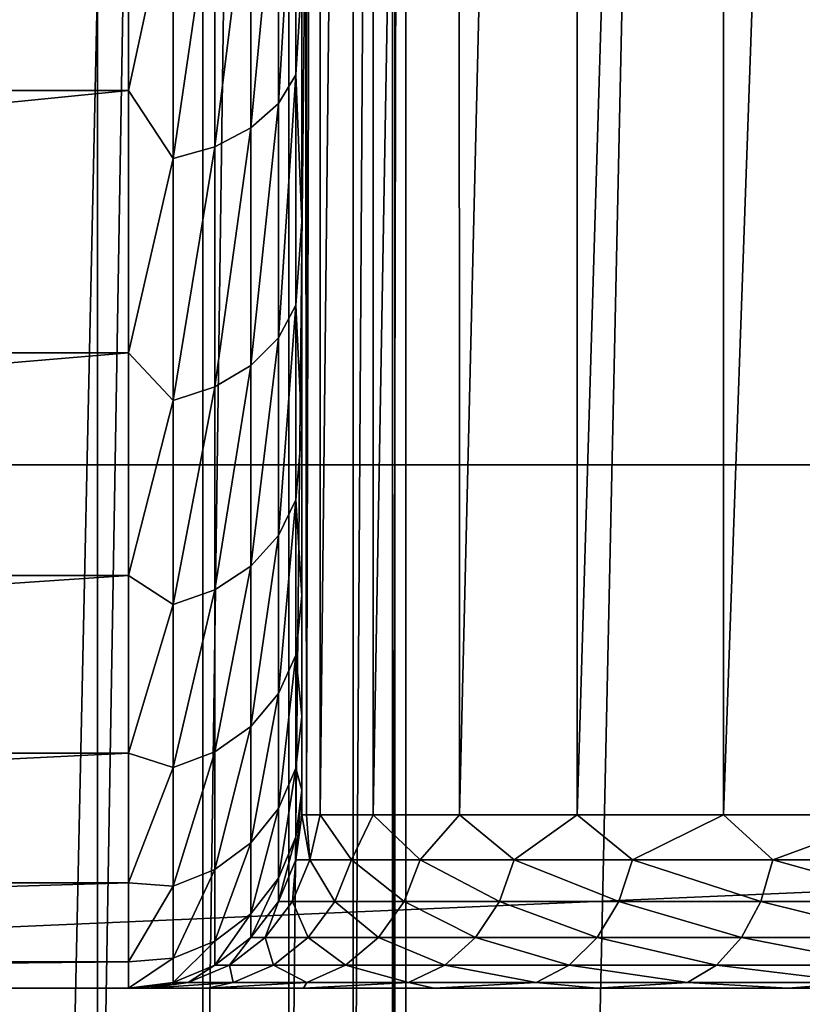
# Model space of a CAD drawing. Header units: millimetres. Extents: x -35 to 35, y -25 to 51.
# Tile 65 of 121: x 3.5 to 5.7, y 8.5 to 11.3. Entities that reach past the tile are written whole.
import ezdxf

# ---------------------------------------------------------------- set-up
doc = ezdxf.new("R2010")
doc.units = ezdxf.units.MM
doc.header["$LTSCALE"] = 65.185185
for name, color, linetype in [('103', 7, 'CONTINUOUS'), ('106', 7, 'CONTINUOUS'), ('129', 7, 'CONTINUOUS'), ('16', 7, 'CONTINUOUS'), ('17', 7, 'CONTINUOUS'), ('18', 7, 'CONTINUOUS'), ('3', 7, 'CONTINUOUS'), ('30', 7, 'CONTINUOUS'), ('31', 7, 'CONTINUOUS'), ('5', 7, 'CONTINUOUS'), ('7', 7, 'CONTINUOUS'), ('8', 7, 'CONTINUOUS'), ('96', 7, 'CONTINUOUS'), ('97', 7, 'CONTINUOUS')]:
    doc.layers.add(name, color=color, linetype=linetype)

msp = doc.modelspace()

# ---------------------------------------------------------------- linework, layer by layer
at = {"layer": '103', "linetype": 'Continuous'}
for points in [[(4.6, 25, -15.1), (4.6, 25, -30.8929), (4.6, 7, -15.1), (4.6, 25, -15.1)], [(4.6, 25, -30.8929), (4.6, 24.983, -31.0223), (4.6, 7, -15.1), (4.6, 25, -30.8929)], [(4.6, 24.983, -31.0223), (4.6, 24.933, -31.1429), (4.6, 7, -15.1), (4.6, 24.983, -31.0223)], [(4.6, 24.933, -31.1429), (4.6, 24.8536, -31.2464), (4.6, 7, -15.1), (4.6, 24.933, -31.1429)], [(4.6, 24.8536, -31.2464), (4.6, 23.1464, -32.9536), (4.6, 7, -15.1), (4.6, 24.8536, -31.2464)], [(4.6, 7, -15.1), (4.6, 23.1464, -32.9536), (4.6, 23.0429, -33.033), (4.6, 7, -15.1)], [(4.6, 22.9223, -33.083), (4.6, 7, -15.1), (4.6, 23.0429, -33.033), (4.6, 22.9223, -33.083)], [(4.6, 22.7929, -33.1), (4.6, 7, -15.1), (4.6, 22.9223, -33.083), (4.6, 22.7929, -33.1)], [(4.6, 22.7929, -33.1), (4.6, 7, -33.1), (4.6, 7, -15.1), (4.6, 22.7929, -33.1)]]:
    msp.add_3dface(points, dxfattribs=at)
at = {"layer": '106', "linetype": 'Continuous'}
for points in [[(3.7111, 25, -13.4371), (3.7111, 7, -13.4371), (3.3654, 7, -13.2522), (3.7111, 25, -13.4371)], [(3.3654, 25, -13.2522), (3.7111, 25, -13.4371), (3.3654, 7, -13.2522), (3.3654, 25, -13.2522)], [(4.0142, 25, -13.6858), (4.0142, 7, -13.6858), (3.7111, 7, -13.4371), (4.0142, 25, -13.6858)], [(3.7111, 25, -13.4371), (4.0142, 25, -13.6858), (3.7111, 7, -13.4371), (3.7111, 25, -13.4371)], [(4.2629, 25, -13.9889), (4.2629, 7, -13.9889), (4.0142, 7, -13.6858), (4.2629, 25, -13.9889)], [(4.0142, 25, -13.6858), (4.2629, 25, -13.9889), (4.0142, 7, -13.6858), (4.0142, 25, -13.6858)], [(4.4478, 25, -14.3346), (4.4478, 7, -14.3346), (4.2629, 7, -13.9889), (4.4478, 25, -14.3346)], [(4.2629, 25, -13.9889), (4.4478, 25, -14.3346), (4.2629, 7, -13.9889), (4.2629, 25, -13.9889)], [(4.5616, 25, -14.7098), (4.5616, 7, -14.7098), (4.4478, 7, -14.3346), (4.5616, 25, -14.7098)], [(4.4478, 25, -14.3346), (4.5616, 25, -14.7098), (4.4478, 7, -14.3346), (4.4478, 25, -14.3346)], [(4.6, 25, -15.1), (4.6, 7, -15.1), (4.5616, 7, -14.7098), (4.6, 25, -15.1)], [(4.5616, 25, -14.7098), (4.6, 25, -15.1), (4.5616, 7, -14.7098), (4.5616, 25, -14.7098)]]:
    msp.add_3dface(points, dxfattribs=at)
at = {"layer": '129', "color": 250, "linetype": 'Continuous', "true_color": 0x1c1c1c}
for points in [[(23.3, 22.5, 72.991), (-23.3, -22.5, 72.991), (23.3, -22.5, 72.991), (23.3, 22.5, 72.991)], [(-23.3, 22.5, 72.991), (-23.3, -22.5, 72.991), (23.3, 22.5, 72.991), (-23.3, 22.5, 72.991)]]:
    msp.add_3dface(points, dxfattribs=at)
at = {"layer": '16', "color": 252, "linetype": 'Continuous', "true_color": 0x96918c}
for points in [[(3.8, 11.9452, -19.2906), (3.8, 11.0885, -19.9319), (3.9289, 11.6846, -19.4865), (3.8, 11.9452, -19.2906)], [(4.2329, 11.819, -19.6769), (4.2329, 11.0514, -20.3014), (4.283, 11.8886, -19.7755), (4.2329, 11.819, -19.6769)], [(4.283, 11.8886, -19.7755), (4.2329, 11.0514, -20.3014), (4.283, 11.1338, -20.3896), (4.283, 11.8886, -19.7755)], [(4.3, 11.4158, -20.3099), (4.283, 11.8886, -19.7755), (4.283, 11.1338, -20.3896), (4.3, 11.4158, -20.3099)], [(4.1534, 11.7592, -19.5922), (4.1534, 10.9807, -20.2256), (4.2329, 11.819, -19.6769), (4.1534, 11.7592, -19.5922)], [(4.2329, 11.819, -19.6769), (4.1534, 10.9807, -20.2256), (4.2329, 11.0514, -20.3014), (4.2329, 11.819, -19.6769)], [(4.1534, 11.7592, -19.5922), (4.0497, 10.9264, -20.1675), (4.1534, 10.9807, -20.2256), (4.1534, 11.7592, -19.5922)], [(4.0497, 11.7134, -19.5273), (4.0497, 10.9264, -20.1675), (4.1534, 11.7592, -19.5922), (4.0497, 11.7134, -19.5273)], [(4.0497, 11.7134, -19.5273), (3.9289, 10.8924, -20.1311), (4.0497, 10.9264, -20.1675), (4.0497, 11.7134, -19.5273)], [(3.9289, 11.6846, -19.4865), (3.9289, 10.8924, -20.1311), (4.0497, 11.7134, -19.5273), (3.9289, 11.6846, -19.4865)], [(3.9289, 11.6846, -19.4865), (3.8, 11.0885, -19.9319), (3.9289, 10.8924, -20.1311), (3.9289, 11.6846, -19.4865)], [(4.3, 10.7096, -21.0162), (4.3, 11.4158, -20.3099), (4.283, 11.1338, -20.3896), (4.3, 10.7096, -21.0162)], [(4.2329, 11.0514, -20.3014), (4.2329, 10.376, -21.0245), (4.283, 11.1338, -20.3896), (4.2329, 11.0514, -20.3014)], [(4.283, 11.1338, -20.3896), (4.2329, 10.376, -21.0245), (4.283, 10.4696, -21.1007), (4.283, 11.1338, -20.3896)], [(4.3, 10.7096, -21.0162), (4.283, 11.1338, -20.3896), (4.283, 10.4696, -21.1007), (4.3, 10.7096, -21.0162)], [(3.8, 11.0885, -19.9319), (3.8, 10.3319, -20.6885), (3.9289, 10.8924, -20.1311), (3.8, 11.0885, -19.9319)], [(4.2329, 11.0514, -20.3014), (4.1534, 10.2956, -20.9591), (4.2329, 10.376, -21.0245), (4.2329, 11.0514, -20.3014)], [(4.1534, 10.9807, -20.2256), (4.1534, 10.2956, -20.9591), (4.2329, 11.0514, -20.3014), (4.1534, 10.9807, -20.2256)], [(4.1534, 10.9807, -20.2256), (4.0497, 10.234, -20.909), (4.1534, 10.2956, -20.9591), (4.1534, 10.9807, -20.2256)], [(4.0497, 10.9264, -20.1675), (4.0497, 10.234, -20.909), (4.1534, 10.9807, -20.2256), (4.0497, 10.9264, -20.1675)], [(4.0497, 10.9264, -20.1675), (3.9289, 10.1953, -20.8775), (4.0497, 10.234, -20.909), (4.0497, 10.9264, -20.1675)], [(3.9289, 10.8924, -20.1311), (3.9289, 10.1953, -20.8775), (4.0497, 10.9264, -20.1675), (3.9289, 10.8924, -20.1311)], [(3.9289, 10.8924, -20.1311), (3.8, 10.3319, -20.6885), (3.9289, 10.1953, -20.8775), (3.9289, 10.8924, -20.1311)], [(4.3, 10.1111, -21.8158), (4.3, 10.7096, -21.0162), (4.283, 10.4696, -21.1007), (4.3, 10.1111, -21.8158)], [(4.283, 10.4696, -21.1007), (4.2329, 9.8054, -21.833), (4.283, 9.9085, -21.8957), (4.283, 10.4696, -21.1007)], [(4.2329, 10.376, -21.0245), (4.2329, 9.8054, -21.833), (4.283, 10.4696, -21.1007), (4.2329, 10.376, -21.0245)], [(4.3, 10.1111, -21.8158), (4.283, 10.4696, -21.1007), (4.283, 9.9085, -21.8957), (4.3, 10.1111, -21.8158)], [(4.2329, 10.376, -21.0245), (4.1534, 9.7168, -21.7791), (4.2329, 9.8054, -21.833), (4.2329, 10.376, -21.0245)], [(4.1534, 10.2956, -20.9591), (4.1534, 9.7168, -21.7791), (4.2329, 10.376, -21.0245), (4.1534, 10.2956, -20.9591)], [(3.8, 10.3319, -20.6885), (3.8, 9.6906, -21.5452), (3.9289, 10.1953, -20.8775), (3.8, 10.3319, -20.6885)], [(4.1534, 10.2956, -20.9591), (4.0497, 9.6489, -21.7378), (4.1534, 9.7168, -21.7791), (4.1534, 10.2956, -20.9591)], [(4.0497, 10.234, -20.909), (4.0497, 9.6489, -21.7378), (4.1534, 10.2956, -20.9591), (4.0497, 10.234, -20.909)], [(4.0497, 10.234, -20.909), (3.9289, 9.6063, -21.7119), (4.0497, 9.6489, -21.7378), (4.0497, 10.234, -20.909)], [(3.9289, 10.1953, -20.8775), (3.9289, 9.6063, -21.7119), (4.0497, 10.234, -20.909), (3.9289, 10.1953, -20.8775)], [(3.9289, 10.1953, -20.8775), (3.8, 9.6906, -21.5452), (3.9289, 9.6063, -21.7119), (3.9289, 10.1953, -20.8775)], [(4.3, 9.6324, -22.6924), (4.3, 10.1111, -21.8158), (4.283, 9.9085, -21.8957), (4.3, 9.6324, -22.6924)], [(4.283, 9.9085, -21.8957), (4.2329, 9.3501, -22.7115), (4.283, 9.4608, -22.7596), (4.283, 9.9085, -21.8957)], [(4.2329, 9.8054, -21.833), (4.2329, 9.3501, -22.7115), (4.283, 9.9085, -21.8957), (4.2329, 9.8054, -21.833)], [(4.3, 9.6324, -22.6924), (4.283, 9.9085, -21.8957), (4.283, 9.4608, -22.7596), (4.3, 9.6324, -22.6924)], [(4.2329, 9.8054, -21.833), (4.1534, 9.2551, -22.6703), (4.2329, 9.3501, -22.7115), (4.2329, 9.8054, -21.833)], [(4.1534, 9.7168, -21.7791), (4.1534, 9.2551, -22.6703), (4.2329, 9.8054, -21.833), (4.1534, 9.7168, -21.7791)], [(4.1534, 9.7168, -21.7791), (4.0497, 9.1822, -22.6386), (4.1534, 9.2551, -22.6703), (4.1534, 9.7168, -21.7791)], [(4.0497, 9.6489, -21.7378), (4.0497, 9.1822, -22.6386), (4.1534, 9.7168, -21.7791), (4.0497, 9.6489, -21.7378)], [(3.8, 9.6906, -21.5452), (3.8, 9.1778, -22.4844), (3.9289, 9.6063, -21.7119), (3.8, 9.6906, -21.5452)], [(3.9289, 9.6063, -21.7119), (3.9289, 9.1364, -22.6187), (4.0497, 9.6489, -21.7378), (3.9289, 9.6063, -21.7119)], [(4.0497, 9.6489, -21.7378), (3.9289, 9.1364, -22.6187), (4.0497, 9.1822, -22.6386), (4.0497, 9.6489, -21.7378)], [(4.3, 9.2834, -23.6282), (4.3, 9.6324, -22.6924), (4.283, 9.4608, -22.7596), (4.3, 9.2834, -23.6282)], [(3.9289, 9.6063, -21.7119), (3.8, 9.1778, -22.4844), (3.9289, 9.1364, -22.6187), (3.9289, 9.6063, -21.7119)], [(4.283, 9.4608, -22.7596), (4.2329, 9.0187, -23.6439), (4.283, 9.135, -23.6765), (4.283, 9.4608, -22.7596)], [(4.2329, 9.3501, -22.7115), (4.2329, 9.0187, -23.6439), (4.283, 9.4608, -22.7596), (4.2329, 9.3501, -22.7115)], [(4.3, 9.2834, -23.6282), (4.283, 9.4608, -22.7596), (4.283, 9.135, -23.6765), (4.3, 9.2834, -23.6282)], [(4.2329, 9.3501, -22.7115), (4.1534, 8.919, -23.616), (4.2329, 9.0187, -23.6439), (4.2329, 9.3501, -22.7115)], [(4.1534, 9.2551, -22.6703), (4.1534, 8.919, -23.616), (4.2329, 9.3501, -22.7115), (4.1534, 9.2551, -22.6703)], [(4.3, 9.0712, -24.6042), (4.3, 9.2834, -23.6282), (4.283, 9.135, -23.6765), (4.3, 9.0712, -24.6042)], [(4.1534, 9.2551, -22.6703), (4.0497, 8.8424, -23.5945), (4.1534, 8.919, -23.616), (4.1534, 9.2551, -22.6703)], [(4.0497, 9.1822, -22.6386), (4.0497, 8.8424, -23.5945), (4.1534, 9.2551, -22.6703), (4.0497, 9.1822, -22.6386)], [(3.8, 9.1778, -22.4844), (3.8, 8.8038, -23.487), (3.9289, 9.1364, -22.6187), (3.8, 9.1778, -22.4844)], [(3.9289, 9.1364, -22.6187), (3.9289, 8.7944, -23.5811), (4.0497, 9.1822, -22.6386), (3.9289, 9.1364, -22.6187)], [(4.0497, 9.1822, -22.6386), (3.9289, 8.7944, -23.5811), (4.0497, 8.8424, -23.5945), (4.0497, 9.1822, -22.6386)], [(3.9289, 9.1364, -22.6187), (3.8, 8.8038, -23.487), (3.9289, 8.7944, -23.5811), (3.9289, 9.1364, -22.6187)], [(4.283, 9.135, -23.6765), (4.2329, 8.8174, -24.6128), (4.283, 8.937, -24.6292), (4.283, 9.135, -23.6765)], [(4.2329, 9.0187, -23.6439), (4.2329, 8.8174, -24.6128), (4.283, 9.135, -23.6765), (4.2329, 9.0187, -23.6439)], [(4.3, 9.0712, -24.6042), (4.283, 9.135, -23.6765), (4.283, 8.937, -24.6292), (4.3, 9.0712, -24.6042)], [(4.3, 9, -25.6), (4.3, 9.0712, -24.6042), (4.283, 8.8706, -25.6), (4.3, 9, -25.6)], [(4.3, 9.0712, -24.6042), (4.283, 8.937, -24.6292), (4.283, 8.8706, -25.6), (4.3, 9.0712, -24.6042)], [(4.1534, 8.919, -23.616), (4.1534, 8.7148, -24.5987), (4.2329, 9.0187, -23.6439), (4.1534, 8.919, -23.616)], [(4.2329, 9.0187, -23.6439), (4.1534, 8.7148, -24.5987), (4.2329, 8.8174, -24.6128), (4.2329, 9.0187, -23.6439)], [(4.1534, 8.919, -23.616), (4.0497, 8.636, -24.5878), (4.1534, 8.7148, -24.5987), (4.1534, 8.919, -23.616)], [(4.0497, 8.8424, -23.5945), (4.0497, 8.636, -24.5878), (4.1534, 8.919, -23.616), (4.0497, 8.8424, -23.5945)], [(4.283, 8.937, -24.6292), (4.2329, 8.7499, -25.6), (4.283, 8.8706, -25.6), (4.283, 8.937, -24.6292)], [(4.2329, 8.8174, -24.6128), (4.2329, 8.7499, -25.6), (4.283, 8.937, -24.6292), (4.2329, 8.8174, -24.6128)], [(4.0497, 8.8424, -23.5945), (3.9289, 8.5866, -24.5811), (4.0497, 8.636, -24.5878), (4.0497, 8.8424, -23.5945)], [(3.9289, 8.7944, -23.5811), (3.9289, 8.5866, -24.5811), (4.0497, 8.8424, -23.5945), (3.9289, 8.7944, -23.5811)], [(3.8, 8.8038, -23.487), (3.8, 8.5763, -24.5326), (3.9289, 8.7944, -23.5811), (3.8, 8.8038, -23.487)], [(4.1534, 8.7148, -24.5987), (4.1534, 8.6463, -25.6), (4.2329, 8.8174, -24.6128), (4.1534, 8.7148, -24.5987)], [(4.2329, 8.8174, -24.6128), (4.1534, 8.6463, -25.6), (4.2329, 8.7499, -25.6), (4.2329, 8.8174, -24.6128)], [(3.9289, 8.7944, -23.5811), (3.8, 8.5763, -24.5326), (3.9289, 8.5866, -24.5811), (3.9289, 8.7944, -23.5811)], [(4.1534, 8.7148, -24.5987), (4.0497, 8.5668, -25.6), (4.1534, 8.6463, -25.6), (4.1534, 8.7148, -24.5987)], [(4.0497, 8.636, -24.5878), (4.0497, 8.5668, -25.6), (4.1534, 8.7148, -24.5987), (4.0497, 8.636, -24.5878)], [(4.0497, 8.636, -24.5878), (3.9289, 8.5169, -25.6), (4.0497, 8.5668, -25.6), (4.0497, 8.636, -24.5878)], [(3.9289, 8.5866, -24.5811), (3.9289, 8.5169, -25.6), (4.0497, 8.636, -24.5878), (3.9289, 8.5866, -24.5811)], [(3.9289, 8.5866, -24.5811), (3.8, 8.5, -25.6), (3.9289, 8.5169, -25.6), (3.9289, 8.5866, -24.5811)], [(3.8, 8.5763, -24.5326), (3.8, 8.5, -25.6), (3.9289, 8.5866, -24.5811), (3.8, 8.5763, -24.5326)]]:
    msp.add_3dface(points, dxfattribs=at)
at = {"layer": '17', "color": 252, "linetype": 'Continuous', "true_color": 0x96918c}
for points in [[(4.3, 9, -38.1), (4.283, 8.8706, -25.6), (4.283, 8.8706, -38.1), (4.3, 9, -38.1)], [(4.3, 9, -38.1), (4.3, 9, -25.6), (4.283, 8.8706, -25.6), (4.3, 9, -38.1)], [(4.283, 8.8706, -25.6), (4.2329, 8.7499, -25.6), (4.283, 8.8706, -38.1), (4.283, 8.8706, -25.6)], [(4.283, 8.8706, -38.1), (4.2329, 8.7499, -25.6), (4.2329, 8.7499, -38.1), (4.283, 8.8706, -38.1)], [(4.2329, 8.7499, -38.1), (4.1534, 8.6463, -25.6), (4.1534, 8.6463, -38.1), (4.2329, 8.7499, -38.1)], [(4.2329, 8.7499, -25.6), (4.1534, 8.6463, -25.6), (4.2329, 8.7499, -38.1), (4.2329, 8.7499, -25.6)], [(4.1534, 8.6463, -25.6), (4.0497, 8.5668, -25.6), (4.1534, 8.6463, -38.1), (4.1534, 8.6463, -25.6)], [(4.1534, 8.6463, -38.1), (4.0497, 8.5668, -25.6), (4.0497, 8.5668, -38.1), (4.1534, 8.6463, -38.1)], [(4.0497, 8.5668, -38.1), (3.9289, 8.5169, -25.6), (3.9289, 8.5169, -38.1), (4.0497, 8.5668, -38.1)], [(4.0497, 8.5668, -25.6), (3.9289, 8.5169, -25.6), (4.0497, 8.5668, -38.1), (4.0497, 8.5668, -25.6)], [(3.9289, 8.5169, -25.6), (3.8, 8.5, -25.6), (3.9289, 8.5169, -38.1), (3.9289, 8.5169, -25.6)], [(3.8, 8.5, -25.6), (3.8, 8.5, -38.1), (3.9289, 8.5169, -38.1), (3.8, 8.5, -25.6)]]:
    msp.add_3dface(points, dxfattribs=at)
at = {"layer": '18', "color": 252, "linetype": 'Continuous', "true_color": 0x96918c}
for points in [[(4.3, 9, -38.1), (4.283, 8.8706, -38.1), (4.3232, 8.8706, -38.7017), (4.3, 9, -38.1)], [(4.3136, 9, -38.4491), (4.3, 9, -38.1), (4.3232, 8.8706, -38.7017), (4.3136, 9, -38.4491)], [(4.3531, 9, -38.789), (4.3136, 9, -38.4491), (4.3232, 8.8706, -38.7017), (4.3531, 9, -38.789)], [(4.3531, 9, -38.789), (4.3232, 8.8706, -38.7017), (4.4433, 8.8706, -39.2928), (4.3531, 9, -38.789)], [(4.5057, 9, -39.4449), (4.3531, 9, -38.789), (4.4433, 8.8706, -39.2928), (4.5057, 9, -39.4449)], [(4.5057, 9, -39.4449), (4.4433, 8.8706, -39.2928), (4.641, 8.8706, -39.8625), (4.5057, 9, -39.4449)], [(4.7545, 9, -40.0708), (4.5057, 9, -39.4449), (4.641, 8.8706, -39.8625), (4.7545, 9, -40.0708)], [(4.7545, 9, -40.0708), (4.641, 8.8706, -39.8625), (4.9129, 8.8706, -40.4009), (4.7545, 9, -40.0708)], [(5.094, 9, -40.6526), (4.7545, 9, -40.0708), (4.9129, 8.8706, -40.4009), (5.094, 9, -40.6526)], [(5.094, 9, -40.6526), (4.9129, 8.8706, -40.4009), (5.254, 8.8706, -40.8982), (5.094, 9, -40.6526)], [(5.5166, 9, -41.1772), (5.094, 9, -40.6526), (5.254, 8.8706, -40.8982), (5.5166, 9, -41.1772)], [(5.5166, 9, -41.1772), (5.254, 8.8706, -40.8982), (5.6584, 8.8706, -41.3456), (5.5166, 9, -41.1772)], [(6.0127, 9, -41.6328), (5.5166, 9, -41.1772), (5.6584, 8.8706, -41.3456), (6.0127, 9, -41.6328)], [(6.0127, 9, -41.6328), (5.6584, 8.8706, -41.3456), (6.1188, 8.8706, -41.7352), (6.0127, 9, -41.6328)], [(4.283, 8.8706, -38.1), (4.2329, 8.7499, -38.1), (4.2737, 8.7499, -38.7084), (4.283, 8.8706, -38.1)], [(4.283, 8.8706, -38.1), (4.2737, 8.7499, -38.7084), (4.3232, 8.8706, -38.7017), (4.283, 8.8706, -38.1)], [(4.2737, 8.7499, -38.7084), (4.395, 8.7499, -39.306), (4.3232, 8.8706, -38.7017), (4.2737, 8.7499, -38.7084)], [(4.3232, 8.8706, -38.7017), (4.395, 8.7499, -39.306), (4.4433, 8.8706, -39.2928), (4.3232, 8.8706, -38.7017)], [(4.395, 8.7499, -39.306), (4.595, 8.7499, -39.882), (4.4433, 8.8706, -39.2928), (4.395, 8.7499, -39.306)], [(4.4433, 8.8706, -39.2928), (4.595, 8.7499, -39.882), (4.641, 8.8706, -39.8625), (4.4433, 8.8706, -39.2928)], [(4.595, 8.7499, -39.882), (4.8698, 8.7499, -40.4263), (4.641, 8.8706, -39.8625), (4.595, 8.7499, -39.882)], [(4.641, 8.8706, -39.8625), (4.8698, 8.7499, -40.4263), (4.9129, 8.8706, -40.4009), (4.641, 8.8706, -39.8625)], [(4.8698, 8.7499, -40.4263), (5.2148, 8.7499, -40.9292), (4.9129, 8.8706, -40.4009), (4.8698, 8.7499, -40.4263)], [(4.9129, 8.8706, -40.4009), (5.2148, 8.7499, -40.9292), (5.254, 8.8706, -40.8982), (4.9129, 8.8706, -40.4009)], [(5.2148, 8.7499, -40.9292), (5.6236, 8.7499, -41.3816), (5.254, 8.8706, -40.8982), (5.2148, 8.7499, -40.9292)], [(5.254, 8.8706, -40.8982), (5.6236, 8.7499, -41.3816), (5.6584, 8.8706, -41.3456), (5.254, 8.8706, -40.8982)], [(5.6236, 8.7499, -41.3816), (6.0891, 8.7499, -41.7755), (5.6584, 8.8706, -41.3456), (5.6236, 8.7499, -41.3816)], [(5.6584, 8.8706, -41.3456), (6.0891, 8.7499, -41.7755), (6.1188, 8.8706, -41.7352), (5.6584, 8.8706, -41.3456)], [(4.2329, 8.7499, -38.1), (4.1534, 8.6463, -38.1), (4.1948, 8.6463, -38.719), (4.2329, 8.7499, -38.1)], [(4.2329, 8.7499, -38.1), (4.1948, 8.6463, -38.719), (4.2737, 8.7499, -38.7084), (4.2329, 8.7499, -38.1)], [(4.1948, 8.6463, -38.719), (4.3183, 8.6463, -39.327), (4.2737, 8.7499, -38.7084), (4.1948, 8.6463, -38.719)], [(4.2737, 8.7499, -38.7084), (4.3183, 8.6463, -39.327), (4.395, 8.7499, -39.306), (4.2737, 8.7499, -38.7084)], [(4.3183, 8.6463, -39.327), (4.5217, 8.6463, -39.9131), (4.395, 8.7499, -39.306), (4.3183, 8.6463, -39.327)], [(4.395, 8.7499, -39.306), (4.5217, 8.6463, -39.9131), (4.595, 8.7499, -39.882), (4.395, 8.7499, -39.306)], [(4.5217, 8.6463, -39.9131), (4.8014, 8.6463, -40.4669), (4.595, 8.7499, -39.882), (4.5217, 8.6463, -39.9131)], [(4.595, 8.7499, -39.882), (4.8014, 8.6463, -40.4669), (4.8698, 8.7499, -40.4263), (4.595, 8.7499, -39.882)], [(4.8014, 8.6463, -40.4669), (5.1523, 8.6463, -40.9785), (4.8698, 8.7499, -40.4263), (4.8014, 8.6463, -40.4669)], [(4.8698, 8.7499, -40.4263), (5.1523, 8.6463, -40.9785), (5.2148, 8.7499, -40.9292), (4.8698, 8.7499, -40.4263)], [(5.1523, 8.6463, -40.9785), (5.5683, 8.6463, -41.4387), (5.2148, 8.7499, -40.9292), (5.1523, 8.6463, -40.9785)], [(5.2148, 8.7499, -40.9292), (5.5683, 8.6463, -41.4387), (5.6236, 8.7499, -41.3816), (5.2148, 8.7499, -40.9292)], [(5.5683, 8.6463, -41.4387), (6.0419, 8.6463, -41.8395), (5.6236, 8.7499, -41.3816), (5.5683, 8.6463, -41.4387)], [(5.6236, 8.7499, -41.3816), (6.0419, 8.6463, -41.8395), (6.0891, 8.7499, -41.7755), (5.6236, 8.7499, -41.3816)], [(4.1534, 8.6463, -38.1), (4.0497, 8.5668, -38.1), (4.092, 8.5668, -38.7328), (4.1534, 8.6463, -38.1)], [(4.092, 8.5668, -38.7328), (4.2183, 8.5668, -39.3544), (4.1948, 8.6463, -38.719), (4.092, 8.5668, -38.7328)], [(4.1534, 8.6463, -38.1), (4.092, 8.5668, -38.7328), (4.1948, 8.6463, -38.719), (4.1534, 8.6463, -38.1)], [(4.1948, 8.6463, -38.719), (4.2183, 8.5668, -39.3544), (4.3183, 8.6463, -39.327), (4.1948, 8.6463, -38.719)], [(4.2183, 8.5668, -39.3544), (4.4262, 8.5668, -39.9536), (4.3183, 8.6463, -39.327), (4.2183, 8.5668, -39.3544)], [(4.3183, 8.6463, -39.327), (4.4262, 8.5668, -39.9536), (4.5217, 8.6463, -39.9131), (4.3183, 8.6463, -39.327)], [(4.4262, 8.5668, -39.9536), (4.7121, 8.5668, -40.5197), (4.5217, 8.6463, -39.9131), (4.4262, 8.5668, -39.9536)], [(4.5217, 8.6463, -39.9131), (4.7121, 8.5668, -40.5197), (4.8014, 8.6463, -40.4669), (4.5217, 8.6463, -39.9131)], [(4.7121, 8.5668, -40.5197), (5.0709, 8.5668, -41.0427), (4.8014, 8.6463, -40.4669), (4.7121, 8.5668, -40.5197)], [(4.8014, 8.6463, -40.4669), (5.0709, 8.5668, -41.0427), (5.1523, 8.6463, -40.9785), (4.8014, 8.6463, -40.4669)], [(5.0709, 8.5668, -41.0427), (5.4962, 8.5668, -41.5133), (5.1523, 8.6463, -40.9785), (5.0709, 8.5668, -41.0427)], [(5.1523, 8.6463, -40.9785), (5.4962, 8.5668, -41.5133), (5.5683, 8.6463, -41.4387), (5.1523, 8.6463, -40.9785)], [(5.4962, 8.5668, -41.5133), (5.9803, 8.5668, -41.923), (5.5683, 8.6463, -41.4387), (5.4962, 8.5668, -41.5133)], [(5.5683, 8.6463, -41.4387), (5.9803, 8.5668, -41.923), (6.0419, 8.6463, -41.8395), (5.5683, 8.6463, -41.4387)], [(4.0497, 8.5668, -38.1), (3.9289, 8.5169, -38.1), (3.9723, 8.5169, -38.7489), (4.0497, 8.5668, -38.1)], [(3.9723, 8.5169, -38.7489), (4.1018, 8.5169, -39.3863), (4.092, 8.5668, -38.7328), (3.9723, 8.5169, -38.7489)], [(4.0497, 8.5668, -38.1), (3.9723, 8.5169, -38.7489), (4.092, 8.5668, -38.7328), (4.0497, 8.5668, -38.1)], [(4.092, 8.5668, -38.7328), (4.1018, 8.5169, -39.3863), (4.2183, 8.5668, -39.3544), (4.092, 8.5668, -38.7328)], [(4.1018, 8.5169, -39.3863), (4.315, 8.5169, -40.0007), (4.2183, 8.5668, -39.3544), (4.1018, 8.5169, -39.3863)], [(4.2183, 8.5668, -39.3544), (4.315, 8.5169, -40.0007), (4.4262, 8.5668, -39.9536), (4.2183, 8.5668, -39.3544)], [(4.315, 8.5169, -40.0007), (4.6082, 8.5169, -40.5812), (4.4262, 8.5668, -39.9536), (4.315, 8.5169, -40.0007)], [(4.4262, 8.5668, -39.9536), (4.6082, 8.5169, -40.5812), (4.7121, 8.5668, -40.5197), (4.4262, 8.5668, -39.9536)], [(4.6082, 8.5169, -40.5812), (4.9761, 8.5169, -41.1175), (4.7121, 8.5668, -40.5197), (4.6082, 8.5169, -40.5812)], [(4.7121, 8.5668, -40.5197), (4.9761, 8.5169, -41.1175), (5.0709, 8.5668, -41.0427), (4.7121, 8.5668, -40.5197)], [(4.9761, 8.5169, -41.1175), (5.4122, 8.5169, -41.6), (5.0709, 8.5668, -41.0427), (4.9761, 8.5169, -41.1175)], [(5.0709, 8.5668, -41.0427), (5.4122, 8.5169, -41.6), (5.4962, 8.5668, -41.5133), (5.0709, 8.5668, -41.0427)], [(5.4122, 8.5169, -41.6), (5.9086, 8.5169, -42.0201), (5.4962, 8.5668, -41.5133), (5.4122, 8.5169, -41.6)], [(5.4962, 8.5668, -41.5133), (5.9086, 8.5169, -42.0201), (5.9803, 8.5668, -41.923), (5.4962, 8.5668, -41.5133)], [(3.8, 8.5, -38.1), (3.8151, 8.5, -38.4879), (3.9289, 8.5169, -38.1), (3.8, 8.5, -38.1)], [(3.9289, 8.5169, -38.1), (3.8151, 8.5, -38.4879), (3.9723, 8.5169, -38.7489), (3.9289, 8.5169, -38.1)], [(3.8151, 8.5, -38.4879), (3.8589, 8.5, -38.8655), (3.9723, 8.5169, -38.7489), (3.8151, 8.5, -38.4879)], [(3.9723, 8.5169, -38.7489), (3.8589, 8.5, -38.8655), (4.1018, 8.5169, -39.3863), (3.9723, 8.5169, -38.7489)], [(3.8589, 8.5, -38.8655), (4.0285, 8.5, -39.5943), (4.1018, 8.5169, -39.3863), (3.8589, 8.5, -38.8655)], [(4.1018, 8.5169, -39.3863), (4.0285, 8.5, -39.5943), (4.315, 8.5169, -40.0007), (4.1018, 8.5169, -39.3863)], [(4.0285, 8.5, -39.5943), (4.305, 8.5, -40.2898), (4.315, 8.5169, -40.0007), (4.0285, 8.5, -39.5943)], [(4.315, 8.5169, -40.0007), (4.305, 8.5, -40.2898), (4.6082, 8.5169, -40.5812), (4.315, 8.5169, -40.0007)], [(4.305, 8.5, -40.2898), (4.6822, 8.5, -40.9362), (4.6082, 8.5169, -40.5812), (4.305, 8.5, -40.2898)], [(4.6082, 8.5169, -40.5812), (4.6822, 8.5, -40.9362), (4.9761, 8.5169, -41.1175), (4.6082, 8.5169, -40.5812)], [(4.6822, 8.5, -40.9362), (5.1518, 8.5, -41.5191), (4.9761, 8.5169, -41.1175), (4.6822, 8.5, -40.9362)], [(4.9761, 8.5169, -41.1175), (5.1518, 8.5, -41.5191), (5.4122, 8.5169, -41.6), (4.9761, 8.5169, -41.1175)], [(5.1518, 8.5, -41.5191), (5.703, 8.5, -42.0254), (5.4122, 8.5169, -41.6), (5.1518, 8.5, -41.5191)], [(5.4122, 8.5169, -41.6), (5.703, 8.5, -42.0254), (5.9086, 8.5169, -42.0201), (5.4122, 8.5169, -41.6)], [(5.703, 8.5, -42.0254), (6.3236, 8.5, -42.4437), (5.9086, 8.5169, -42.0201), (5.703, 8.5, -42.0254)]]:
    msp.add_3dface(points, dxfattribs=at)
at = {"layer": '3', "color": 252, "linetype": 'Continuous', "true_color": 0x96918c}
for points in [[(6.3236, 8.5, -42.4437), (-7, 8.5, -42.7648), (7, 8.5, -42.7648), (6.3236, 8.5, -42.4437)], [(-6.3235, 8.5, -42.4436), (-7, 8.5, -42.7648), (6.3236, 8.5, -42.4437), (-6.3235, 8.5, -42.4436)], [(7, 8.5, -42.7648), (-7, 8.5, -88.1), (7, 8.5, -88.1), (7, 8.5, -42.7648)], [(-7, 8.5, -42.7648), (-7, 8.5, -88.1), (7, 8.5, -42.7648), (-7, 8.5, -42.7648)], [(5.703, 8.5, -42.0254), (-6.3235, 8.5, -42.4436), (6.3236, 8.5, -42.4437), (5.703, 8.5, -42.0254)], [(-5.7011, 8.5, -42.0238), (-6.3235, 8.5, -42.4436), (5.703, 8.5, -42.0254), (-5.7011, 8.5, -42.0238)], [(5.1518, 8.5, -41.5191), (-5.7011, 8.5, -42.0238), (5.703, 8.5, -42.0254), (5.1518, 8.5, -41.5191)], [(-5.1489, 8.5, -41.5161), (-5.7011, 8.5, -42.0238), (5.1518, 8.5, -41.5191), (-5.1489, 8.5, -41.5161)], [(4.6822, 8.5, -40.9362), (-5.1489, 8.5, -41.5161), (5.1518, 8.5, -41.5191), (4.6822, 8.5, -40.9362)], [(-4.6789, 8.5, -40.9313), (-5.1489, 8.5, -41.5161), (4.6822, 8.5, -40.9362), (-4.6789, 8.5, -40.9313)], [(4.305, 8.5, -40.2898), (-4.6789, 8.5, -40.9313), (4.6822, 8.5, -40.9362), (4.305, 8.5, -40.2898)], [(-4.3016, 8.5, -40.2827), (-4.6789, 8.5, -40.9313), (4.305, 8.5, -40.2898), (-4.3016, 8.5, -40.2827)], [(4.0285, 8.5, -39.5943), (-4.3016, 8.5, -40.2827), (4.305, 8.5, -40.2898), (4.0285, 8.5, -39.5943)], [(-4.0257, 8.5, -39.5852), (-4.3016, 8.5, -40.2827), (4.0285, 8.5, -39.5943), (-4.0257, 8.5, -39.5852)], [(-3.8571, 8.5, -38.8537), (-4.0257, 8.5, -39.5852), (3.8589, 8.5, -38.8655), (-3.8571, 8.5, -38.8537)], [(3.8589, 8.5, -38.8655), (-4.0257, 8.5, -39.5852), (4.0285, 8.5, -39.5943), (3.8589, 8.5, -38.8655)], [(-3.8145, 8.5, -38.4811), (-3.8571, 8.5, -38.8537), (3.8151, 8.5, -38.4879), (-3.8145, 8.5, -38.4811)], [(3.8151, 8.5, -38.4879), (-3.8571, 8.5, -38.8537), (3.8589, 8.5, -38.8655), (3.8151, 8.5, -38.4879)], [(3.8, 8.5, -38.1), (-3.8145, 8.5, -38.4811), (3.8151, 8.5, -38.4879), (3.8, 8.5, -38.1)], [(-3.8, 8.5, -38.1), (-3.8145, 8.5, -38.4811), (3.8, 8.5, -38.1), (-3.8, 8.5, -38.1)], [(-3.8, 8.5, -25.6), (-3.8, 8.5, -38.1), (3.8, 8.5, -25.6), (-3.8, 8.5, -25.6)], [(3.8, 8.5, -25.6), (-3.8, 8.5, -38.1), (3.8, 8.5, -38.1), (3.8, 8.5, -25.6)]]:
    msp.add_3dface(points, dxfattribs=at)
at = {"layer": '30', "color": 250, "linetype": 'Continuous', "true_color": 0x1c1c1c}
for points in [[(4.5684, 50.7006, -103.1), (3.0505, -18.8668, -103.1), (3.0505, 50.8668, -103.1), (4.5684, 50.7006, -103.1)], [(4.5684, -18.7006, -103.1), (3.0505, -18.8668, -103.1), (4.5684, 50.7006, -103.1), (4.5684, -18.7006, -103.1)], [(6.0777, 50.4683, -103.1), (4.5684, -18.7006, -103.1), (4.5684, 50.7006, -103.1), (6.0777, 50.4683, -103.1)], [(6.0777, -18.4683, -103.1), (4.5684, -18.7006, -103.1), (6.0777, 50.4683, -103.1), (6.0777, -18.4683, -103.1)]]:
    msp.add_3dface(points, dxfattribs=at)
at = {"layer": '31', "color": 250, "linetype": 'Continuous', "true_color": 0x1c1c1c}
for points in [[(-34.3687, 12.9931, -88.1), (-33.9759, 10.0091, -88.1), (34.3687, 12.9931, -88.1), (-34.3687, 12.9931, -88.1)], [(34.3687, 12.9931, -88.1), (-33.9759, 10.0091, -88.1), (33.9759, 10.0091, -88.1), (34.3687, 12.9931, -88.1)], [(-33.9759, 10.0091, -88.1), (-33.3244, 7.0707, -88.1), (33.9759, 10.0091, -88.1), (-33.9759, 10.0091, -88.1)], [(33.9759, 10.0091, -88.1), (-33.3244, 7.0707, -88.1), (33.3244, 7.0707, -88.1), (33.9759, 10.0091, -88.1)]]:
    msp.add_3dface(points, dxfattribs=at)
at = {"layer": '5', "color": 252, "linetype": 'Continuous', "true_color": 0x96918c}
for points in [[(4.3, 9, -38.1), (4.3, 23, -25.6), (4.3, 9, -25.6), (4.3, 9, -38.1)], [(4.3, 23, -38.1), (4.3, 23, -25.6), (4.3, 9, -38.1), (4.3, 23, -38.1)], [(4.3, 9, -25.6), (4.3, 23, -25.6), (4.3, 22.9288, -24.6042), (4.3, 9, -25.6)], [(4.3, 9.0712, -24.6042), (4.3, 9, -25.6), (4.3, 22.9288, -24.6042), (4.3, 9.0712, -24.6042)], [(4.3, 22.7166, -23.6282), (4.3, 9.0712, -24.6042), (4.3, 22.9288, -24.6042), (4.3, 22.7166, -23.6282)], [(4.3, 9.2834, -23.6282), (4.3, 9.0712, -24.6042), (4.3, 22.7166, -23.6282), (4.3, 9.2834, -23.6282)], [(4.3, 22.3676, -22.6924), (4.3, 9.2834, -23.6282), (4.3, 22.7166, -23.6282), (4.3, 22.3676, -22.6924)], [(4.3, 21.8889, -21.8158), (4.3, 9.6324, -22.6924), (4.3, 22.3676, -22.6924), (4.3, 21.8889, -21.8158)], [(4.3, 9.6324, -22.6924), (4.3, 9.2834, -23.6282), (4.3, 22.3676, -22.6924), (4.3, 9.6324, -22.6924)], [(4.3, 21.2904, -21.0162), (4.3, 10.1111, -21.8158), (4.3, 21.8889, -21.8158), (4.3, 21.2904, -21.0162)], [(4.3, 10.1111, -21.8158), (4.3, 9.6324, -22.6924), (4.3, 21.8889, -21.8158), (4.3, 10.1111, -21.8158)], [(4.3, 10.7096, -21.0162), (4.3, 10.1111, -21.8158), (4.3, 21.2904, -21.0162), (4.3, 10.7096, -21.0162)], [(4.3, 20.5842, -20.3099), (4.3, 10.7096, -21.0162), (4.3, 21.2904, -21.0162), (4.3, 20.5842, -20.3099)], [(4.3, 11.4158, -20.3099), (4.3, 10.7096, -21.0162), (4.3, 20.5842, -20.3099), (4.3, 11.4158, -20.3099)]]:
    msp.add_3dface(points, dxfattribs=at)
at = {"layer": '7', "color": 252, "linetype": 'Continuous', "true_color": 0x96918c}
for points in [[(-3.8, 11.0885, -19.9319), (3.8, 11.9452, -19.2906), (-3.8, 11.9452, -19.2906), (-3.8, 11.0885, -19.9319)], [(3.8, 11.0885, -19.9319), (3.8, 11.9452, -19.2906), (-3.8, 11.0885, -19.9319), (3.8, 11.0885, -19.9319)], [(-3.8, 10.3319, -20.6885), (3.8, 11.0885, -19.9319), (-3.8, 11.0885, -19.9319), (-3.8, 10.3319, -20.6885)], [(3.8, 10.3319, -20.6885), (3.8, 11.0885, -19.9319), (-3.8, 10.3319, -20.6885), (3.8, 10.3319, -20.6885)], [(-3.8, 9.6906, -21.5452), (3.8, 10.3319, -20.6885), (-3.8, 10.3319, -20.6885), (-3.8, 9.6906, -21.5452)], [(3.8, 9.6906, -21.5452), (3.8, 10.3319, -20.6885), (-3.8, 9.6906, -21.5452), (3.8, 9.6906, -21.5452)], [(3.8, 9.1778, -22.4844), (3.8, 9.6906, -21.5452), (-3.8, 9.1778, -22.4844), (3.8, 9.1778, -22.4844)], [(-3.8, 9.1778, -22.4844), (3.8, 9.6906, -21.5452), (-3.8, 9.6906, -21.5452), (-3.8, 9.1778, -22.4844)], [(3.8, 8.8038, -23.487), (3.8, 9.1778, -22.4844), (-3.8, 8.8038, -23.487), (3.8, 8.8038, -23.487)], [(-3.8, 8.8038, -23.487), (3.8, 9.1778, -22.4844), (-3.8, 9.1778, -22.4844), (-3.8, 8.8038, -23.487)], [(3.8, 8.5763, -24.5326), (3.8, 8.8038, -23.487), (-3.8, 8.5763, -24.5326), (3.8, 8.5763, -24.5326)], [(-3.8, 8.5763, -24.5326), (3.8, 8.8038, -23.487), (-3.8, 8.8038, -23.487), (-3.8, 8.5763, -24.5326)], [(-3.8, 8.5, -25.6), (3.8, 8.5763, -24.5326), (-3.8, 8.5763, -24.5326), (-3.8, 8.5, -25.6)], [(-3.8, 8.5, -25.6), (3.8, 8.5, -25.6), (3.8, 8.5763, -24.5326), (-3.8, 8.5, -25.6)]]:
    msp.add_3dface(points, dxfattribs=at)
at = {"layer": '8', "color": 252, "linetype": 'Continuous', "true_color": 0x96918c}
for points in [[(4.3, 23, -38.1), (4.3136, 9, -38.4491), (4.3131, 23, -38.4429), (4.3, 23, -38.1)], [(4.3, 23, -38.1), (4.3, 9, -38.1), (4.3136, 9, -38.4491), (4.3, 23, -38.1)], [(4.3131, 23, -38.4429), (4.3136, 9, -38.4491), (4.3514, 23, -38.7782), (4.3131, 23, -38.4429)], [(4.3136, 9, -38.4491), (4.3531, 9, -38.789), (4.3514, 23, -38.7782), (4.3136, 9, -38.4491)], [(4.3514, 23, -38.7782), (4.3531, 9, -38.789), (4.5031, 23, -39.4366), (4.3514, 23, -38.7782)], [(4.3531, 9, -38.789), (4.5057, 9, -39.4449), (4.5031, 23, -39.4366), (4.3531, 9, -38.789)], [(4.5031, 23, -39.4366), (4.5057, 9, -39.4449), (4.7514, 23, -40.0644), (4.5031, 23, -39.4366)], [(4.5057, 9, -39.4449), (4.7545, 9, -40.0708), (4.7514, 23, -40.0644), (4.5057, 9, -39.4449)], [(4.7514, 23, -40.0644), (4.7545, 9, -40.0708), (5.0909, 23, -40.6481), (4.7514, 23, -40.0644)], [(4.7545, 9, -40.0708), (5.094, 9, -40.6526), (5.0909, 23, -40.6481), (4.7545, 9, -40.0708)], [(5.0909, 23, -40.6481), (5.094, 9, -40.6526), (5.514, 23, -41.1744), (5.0909, 23, -40.6481)], [(5.094, 9, -40.6526), (5.5166, 9, -41.1772), (5.514, 23, -41.1744), (5.094, 9, -40.6526)], [(5.514, 23, -41.1744), (5.5166, 9, -41.1772), (6.0109, 23, -41.6314), (5.514, 23, -41.1744)], [(5.5166, 9, -41.1772), (6.0127, 9, -41.6328), (6.0109, 23, -41.6314), (5.5166, 9, -41.1772)]]:
    msp.add_3dface(points, dxfattribs=at)
at = {"layer": '96', "linetype": 'Continuous'}
for points in [[(24.5, 22.7929, -33.1), (-24.5, -24.5, -33.1), (4.6, 7, -33.1), (24.5, 22.7929, -33.1)], [(24.5, -24.5, -33.1), (-24.5, -24.5, -33.1), (24.5, 22.7929, -33.1), (24.5, -24.5, -33.1)], [(4.6, 22.7929, -33.1), (24.5, 22.7929, -33.1), (4.6, 7, -33.1), (4.6, 22.7929, -33.1)]]:
    msp.add_3dface(points, dxfattribs=at)
at = {"layer": '97', "linetype": 'Continuous'}
for points in [[(-25, -24.5, 72.9), (25, 24.5, 72.9), (-25, 24.5, 72.9), (-25, -24.5, 72.9)], [(25, -24.5, 72.9), (25, 24.5, 72.9), (-25, -24.5, 72.9), (25, -24.5, 72.9)]]:
    msp.add_3dface(points, dxfattribs=at)

doc.saveas('drawing.dxf')
